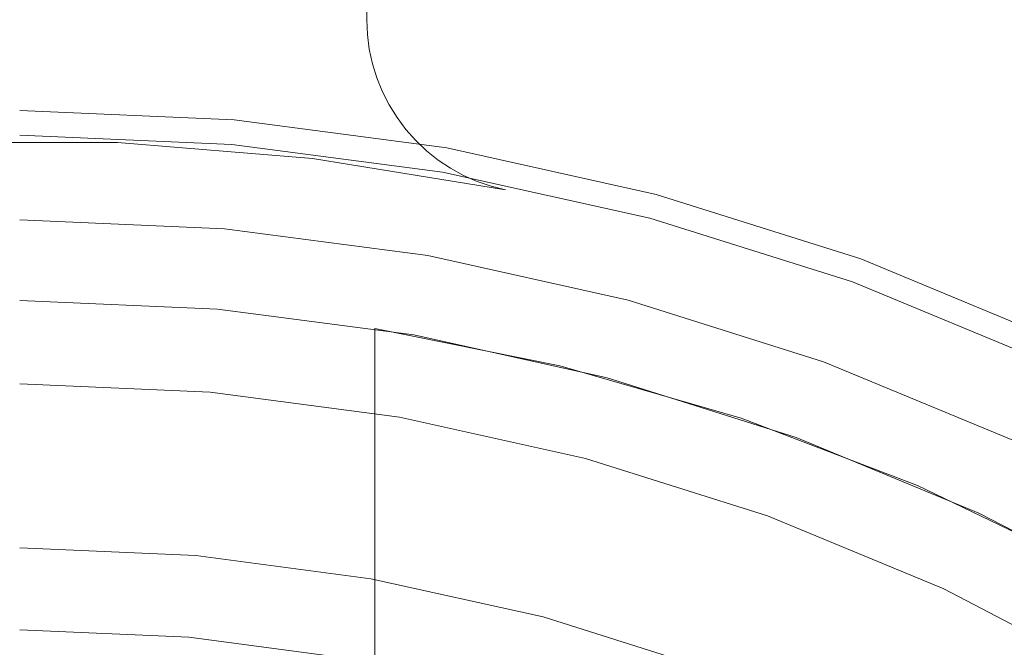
# Model space of a CAD drawing. Header units: inches. Extents: x -412 to -304, y -62 to 18.
# Tile 104 of 256: x -358.073 to -357.364, y -45.673 to -45.221. Entities that reach past the tile are written whole.
import ezdxf

# ---------------------------------------------------------------- set-up
doc = ezdxf.new("R2010")
doc.units = ezdxf.units.IN
doc.header["$LTSCALE"] = 32
doc.header["$MEASUREMENT"] = 0
for name, color, linetype, lineweight in [('Black', 7, 'Continuous', 18), ('DashLine', 7, 'Continuous', 13), ('Drawing', 7, 'Continuous', 18), ('Metal_MP', 7, 'Continuous', 5), ('None', 7, 'Continuous', 18), ('SolidLine', 7, 'Continuous', 15), ('TIMotion-Frame', 7, 'Continuous', 18), ('Wood_1-H', 7, 'Continuous', 13)]:
    doc.layers.add(name, color=color, linetype=linetype, lineweight=lineweight)

# ---------------------------------------------------------------- blocks, each defined once
blk = doc.blocks.new('Group-20')
at = {"layer": 'Black'}
for points in [[(-34.54794, 16.53613, 28.9791), (34.54794, 16.53613, 28.9791), (34.54794, -16.53613, 28.9791), (-34.54794, -16.53613, 28.9791)], [(-34.54794, 16.53613, 27.70079), (34.54794, 16.53613, 27.70079), (34.54794, -16.53613, 27.70079), (-34.54794, -16.53613, 27.70079)]]:
    blk.add_3dface(points, dxfattribs=at)
at = {"layer": 'Wood_1-H'}
for points in [[(-35.96494, 17.95313, 28.99879), (35.96494, 17.95313, 28.99879), (35.96494, -17.95313, 28.99879), (-35.96494, -17.95313, 28.99879)], [(-35.96494, 17.95313, 28.9791), (35.96494, 17.95313, 28.9791), (35.96494, -17.95313, 28.9791), (-35.96494, -17.95313, 28.9791)]]:
    blk.add_3dface(points, dxfattribs=at)
blk = doc.blocks.new('MPHtAdjColumn (3D)')
at = {"layer": 'Metal_MP'}
for points, invisible_edges in [([(1.4159, 0.81747, 23.4936), (1.48176, 0.69095, 23.4936), (1.58966, 0.74127, 23.4936), (1.51901, 0.877, 23.4936)], 10), ([(1.51901, 0.877, 2.3125), (1.58966, 0.74127, 2.3125), (1.48176, 0.69095, 2.3125), (1.4159, 0.81747, 2.3125)], 10), ([(1.48176, 0.69095, 2.3125), (1.48176, 0.69095, 23.4936), (1.4159, 0.81747, 23.4936), (1.4159, 0.81747, 2.3125)], 5), ([(0.93262, 0.72684, 2.90305), (0.93348, 0.70711, 2.90305), (1.50156, 0.64664, 2.90305), (1.44267, 0.76913, 2.90305)], 10), ([(0.93348, 0.70711, 2.76919), (0.93262, 0.72684, 2.76919), (1.44267, 0.76913, 2.76919), (1.50156, 0.64664, 2.76919)], 10), ([(1.44267, 0.76913, 2.76919), (1.44267, 0.76913, 2.90305), (1.50156, 0.64664, 2.90305), (1.50156, 0.64664, 2.76919)], 5), ([(1.48176, 0.69095, 23.4936), (1.53634, 0.55918, 23.4936), (1.64822, 0.5999, 23.4936), (1.58966, 0.74127, 23.4936)], 10), ([(1.58966, 0.74127, 2.3125), (1.64822, 0.5999, 2.3125), (1.53634, 0.55918, 2.3125), (1.48176, 0.69095, 2.3125)], 10), ([(1.58966, 0.74127, 2.3125), (1.58966, 0.74127, 23.4936), (1.64822, 0.5999, 23.4936), (1.64822, 0.5999, 2.3125)], 5), ([(1.50156, 0.64664, 2.90305), (0.93348, 0.70711, 2.90305), (0.93262, 0.68738, 2.90305)], 9), ([(1.50156, 0.64664, 2.76919), (0.93262, 0.68738, 2.76919), (0.93348, 0.70711, 2.76919)], 9), ([(1.53634, 0.55918, 2.3125), (1.53634, 0.55918, 23.4936), (1.48176, 0.69095, 23.4936), (1.48176, 0.69095, 2.3125)], 5), ([(0.93262, 0.68738, 2.90305), (0.93005, 0.6678, 2.90305), (1.55008, 0.51969, 2.90305), (1.50156, 0.64664, 2.90305)], 10), ([(1.50156, 0.64664, 2.76919), (1.55008, 0.51969, 2.76919), (0.93005, 0.6678, 2.76919), (0.93262, 0.68738, 2.76919)], 10), ([(1.55008, 0.51969, 2.90305), (0.93005, 0.6678, 2.90305), (0.92577, 0.64852, 2.90305)], 9), ([(0.92577, 0.64852, 2.76919), (0.93005, 0.6678, 2.76919), (1.55008, 0.51969, 2.76919)], 10), ([(0.92577, 0.64852, 2.90305), (0.91983, 0.62968, 2.90305), (1.58789, 0.38914, 2.90305), (1.55008, 0.51969, 2.90305)], 10), ([(1.55008, 0.51969, 2.76919), (1.58789, 0.38914, 2.76919), (0.91983, 0.62968, 2.76919), (0.92577, 0.64852, 2.76919)], 10), ([(1.50156, 0.64664, 2.76919), (1.50156, 0.64664, 2.90305), (1.55008, 0.51969, 2.90305), (1.55008, 0.51969, 2.76919)], 5), ([(0.91983, 0.62968, 2.90305), (0.91227, 0.61144, 2.90305), (1.61473, 0.25591, 2.90305), (1.58789, 0.38914, 2.90305)], 10), ([(1.58789, 0.38914, 2.76919), (1.61473, 0.25591, 2.76919), (0.91227, 0.61144, 2.76919), (0.91983, 0.62968, 2.76919)], 10), ([(1.61473, 0.25591, 2.90305), (0.91227, 0.61144, 2.90305), (0.90316, 0.59392, 2.90305)], 9), ([(0.90316, 0.59392, 2.76919), (0.91227, 0.61144, 2.76919), (1.61473, 0.25591, 2.76919)], 10), ([(1.69423, 0.45397, 23.4936), (1.64822, 0.5999, 23.4936), (1.53634, 0.55918, 23.4936), (1.57923, 0.42315, 23.4936)], 10), ([(1.57923, 0.42315, 2.3125), (1.53634, 0.55918, 2.3125), (1.64822, 0.5999, 2.3125), (1.69423, 0.45397, 2.3125)], 10), ([(1.64822, 0.5999, 2.3125), (1.64822, 0.5999, 23.4936), (1.69423, 0.45397, 23.4936), (1.69423, 0.45397, 2.3125)], 5), ([(0.90316, 0.59392, 2.90305), (0.89254, 0.57726, 2.90305), (1.61473, 0.25591, 2.90305)], 10), ([(1.61473, 0.25591, 2.76919), (0.89254, 0.57726, 2.76919), (0.90316, 0.59392, 2.76919)], 9), ([(0.89254, 0.57726, 2.90305), (0.88052, 0.56159, 2.90305), (1.61473, 0.25591, 2.90305)], 10), ([(1.61473, 0.25591, 2.76919), (0.88052, 0.56159, 2.76919), (0.89254, 0.57726, 2.76919)], 9), ([(0.88052, 0.56159, 2.90305), (0.86718, 0.54703, 2.90305), (1.61473, 0.25591, 2.90305)], 10), ([(1.61473, 0.25591, 2.76919), (0.86718, 0.54703, 2.76919), (0.88052, 0.56159, 2.76919)], 9), ([(1.57923, 0.42315, 2.3125), (1.57923, 0.42315, 23.4936), (1.53634, 0.55918, 23.4936), (1.53634, 0.55918, 2.3125)], 5), ([(0.90619, 0.25591, 2.90305), (1.61473, 0.25591, 2.90305), (0.86718, 0.54703, 2.90305), (0.85262, 0.53369, 2.90305)], 10), ([(0.85262, 0.53369, 2.76919), (0.86718, 0.54703, 2.76919), (1.61473, 0.25591, 2.76919), (0.90619, 0.25591, 2.76919)], 10), ([(1.55008, 0.51969, 2.76919), (1.55008, 0.51969, 2.90305), (1.58789, 0.38914, 2.90305), (1.58789, 0.38914, 2.76919)], 5), ([(1.57923, 0.42315, 23.4936), (1.6101, 0.2839, 23.4936), (1.72735, 0.30458, 23.4936), (1.69423, 0.45397, 23.4936)], 10), ([(1.69423, 0.45397, 2.3125), (1.72735, 0.30458, 2.3125), (1.6101, 0.2839, 2.3125), (1.57923, 0.42315, 2.3125)], 10), ([(1.69423, 0.45397, 2.3125), (1.69423, 0.45397, 23.4936), (1.72735, 0.30458, 23.4936), (1.72735, 0.30458, 2.3125)], 5), ([(1.6101, 0.2839, 2.3125), (1.6101, 0.2839, 23.4936), (1.57923, 0.42315, 23.4936), (1.57923, 0.42315, 2.3125)], 5), ([(1.58789, 0.38914, 2.76919), (1.58789, 0.38914, 2.90305), (1.61473, 0.25591, 2.90305), (1.61473, 0.25591, 2.76919)], 1), ([(1.74733, 0.15287, 23.4936), (1.72735, 0.30458, 23.4936), (1.6101, 0.2839, 23.4936), (1.62872, 0.14249, 23.4936)], 10), ([(1.62872, 0.14249, 2.3125), (1.6101, 0.2839, 2.3125), (1.72735, 0.30458, 2.3125), (1.74733, 0.15287, 2.3125)], 10), ([(1.72735, 0.30458, 2.3125), (1.72735, 0.30458, 23.4936), (1.74733, 0.15287, 23.4936), (1.74733, 0.15287, 2.3125)], 5), ([(1.62872, 0.14249, 2.3125), (1.62872, 0.14249, 23.4936), (1.6101, 0.2839, 23.4936), (1.6101, 0.2839, 2.3125)], 5), ([(1.62872, 0.14249, 23.4936), (1.63494, 0, 23.4936), (1.754, 0, 23.4936), (1.74733, 0.15287, 23.4936)], 10), ([(1.63494, 0, 2.3125), (1.62872, 0.14249, 2.3125), (1.74733, 0.15287, 2.3125), (1.754, 0, 2.3125)], 10), ([(1.74733, 0.15287, 2.3125), (1.74733, 0.15287, 23.4936), (1.754, 0, 23.4936), (1.754, 0, 2.3125)], 5), ([(1.63494, 0, 2.3125), (1.63494, 0, 23.4936), (1.62872, 0.14249, 23.4936), (1.62872, 0.14249, 2.3125)], 5)]:
    blk.add_3dface(points, dxfattribs=dict(at, invisible_edges=invisible_edges))
blk.add_3dface([(0.90619, 0.25591, 2.76919), (1.61473, 0.25591, 2.76919), (1.61473, 0.25591, 2.90305), (0.90619, 0.25591, 2.90305)], dxfattribs=at)
blk = doc.blocks.new('MPHtAdjLeg-16 (3D)')
at = {"layer": 'DashLine', "color": 7}
blk.add_blockref('MPHtAdjColumn (3D)', (0, 0), dxfattribs=at)
blk = doc.blocks.new('MPHtAdjStrut-1086 (3D)')
at = {"layer": 'Metal_MP'}
for points, invisible_edges in [([(19.84048, 0.35, 2.3125), (19.84048, 0.35, 5.3125), (19.81787, 0.21091, 5.3125), (19.81787, 0.21091, 2.3125)], 4), ([(19.81787, 0.21091, 5.3125), (19.84048, 0.35, 5.3125), (19.83789, 0.33962, 5.3125)], 8), ([(19.83789, 0.33962, 2.3125), (19.84048, 0.35, 2.3125), (19.81787, 0.21091, 2.3125)], 8), ([(19.83789, 0.33962, 2.3125), (19.83789, 0.33962, 5.3125), (19.84048, 0.35, 5.3125), (19.84048, 0.35, 2.3125)], 1), ([(19.83789, 0.33962, 5.3125), (19.83443, 0.3295, 5.3125), (19.81787, 0.21091, 5.3125)], 10), ([(19.81787, 0.21091, 2.3125), (19.83443, 0.3295, 2.3125), (19.83789, 0.33962, 2.3125)], 9), ([(19.83443, 0.3295, 2.3125), (19.83443, 0.3295, 5.3125), (19.83789, 0.33962, 5.3125), (19.83789, 0.33962, 2.3125)], 5), ([(19.81787, 0.21091, 5.3125), (19.83443, 0.3295, 5.3125), (19.83011, 0.31972, 5.3125)], 9), ([(19.83011, 0.31972, 2.3125), (19.83443, 0.3295, 2.3125), (19.81787, 0.21091, 2.3125)], 10), ([(19.83011, 0.31972, 2.3125), (19.83011, 0.31972, 5.3125), (19.83443, 0.3295, 5.3125), (19.83443, 0.3295, 2.3125)], 5), ([(19.83011, 0.31972, 5.3125), (19.82497, 0.31033, 5.3125), (19.81787, 0.21091, 5.3125)], 10), ([(19.81787, 0.21091, 2.3125), (19.82497, 0.31033, 2.3125), (19.83011, 0.31972, 2.3125)], 9), ([(19.82497, 0.31033, 2.3125), (19.82497, 0.31033, 5.3125), (19.83011, 0.31972, 5.3125), (19.83011, 0.31972, 2.3125)], 5), ([(19.81787, 0.21091, 5.3125), (19.82497, 0.31033, 5.3125), (19.81906, 0.30143, 5.3125)], 9), ([(19.81906, 0.30143, 2.3125), (19.82497, 0.31033, 2.3125), (19.81787, 0.21091, 2.3125)], 10), ([(19.81906, 0.30143, 2.3125), (19.81906, 0.30143, 5.3125), (19.82497, 0.31033, 5.3125), (19.82497, 0.31033, 2.3125)], 5), ([(19.8124, 0.29306, 2.3125), (19.8124, 0.29306, 5.3125), (19.81906, 0.30143, 5.3125), (19.81906, 0.30143, 2.3125)], 5), ([(19.81906, 0.30143, 5.3125), (19.8124, 0.29306, 5.3125), (19.81787, 0.21091, 5.3125)], 10), ([(19.81787, 0.21091, 2.3125), (19.8124, 0.29306, 2.3125), (19.81906, 0.30143, 2.3125)], 9), ([(19.80505, 0.28529, 2.3125), (19.80505, 0.28529, 5.3125), (19.8124, 0.29306, 5.3125), (19.8124, 0.29306, 2.3125)], 5), ([(19.81787, 0.21091, 5.3125), (19.8124, 0.29306, 5.3125), (19.80505, 0.28529, 5.3125)], 9), ([(19.80505, 0.28529, 2.3125), (19.8124, 0.29306, 2.3125), (19.81787, 0.21091, 2.3125)], 10), ([(19.79706, 0.27818, 2.3125), (19.79706, 0.27818, 5.3125), (19.80505, 0.28529, 5.3125), (19.80505, 0.28529, 2.3125)], 5), ([(19.81787, 0.21091, 5.3125), (19.80505, 0.28529, 5.3125), (19.79706, 0.27818, 5.3125)], 9), ([(19.79706, 0.27818, 2.3125), (19.80505, 0.28529, 2.3125), (19.81787, 0.21091, 2.3125)], 10), ([(19.78849, 0.27177, 2.3125), (19.78849, 0.27177, 5.3125), (19.79706, 0.27818, 5.3125), (19.79706, 0.27818, 2.3125)], 5), ([(19.79706, 0.27818, 5.3125), (19.78849, 0.27177, 5.3125), (19.81787, 0.21091, 5.3125)], 10), ([(19.81787, 0.21091, 2.3125), (19.78849, 0.27177, 2.3125), (19.79706, 0.27818, 2.3125)], 9), ([(19.77941, 0.26612, 2.3125), (19.77941, 0.26612, 5.3125), (19.78849, 0.27177, 5.3125), (19.78849, 0.27177, 2.3125)], 5), ([(19.81787, 0.21091, 5.3125), (19.78849, 0.27177, 5.3125), (19.77941, 0.26612, 5.3125)], 9), ([(19.77941, 0.26612, 2.3125), (19.78849, 0.27177, 2.3125), (19.81787, 0.21091, 2.3125)], 10), ([(19.76988, 0.26127, 2.3125), (19.76988, 0.26127, 5.3125), (19.77941, 0.26612, 5.3125), (19.77941, 0.26612, 2.3125)], 5), ([(19.77941, 0.26612, 5.3125), (19.76988, 0.26127, 5.3125), (19.80654, 0.07046, 5.3125), (19.81787, 0.21091, 5.3125)], 10), ([(19.76988, 0.26127, 2.3125), (19.77941, 0.26612, 2.3125), (19.81787, 0.21091, 2.3125)], 10), ([(19.81787, 0.21091, 2.3125), (19.73929, -0.25183, 2.3125), (19.72869, -0.25046, 2.3125), (19.76988, 0.26127, 2.3125)], 13), ([(19.75996, 0.25725, 2.3125), (19.76988, 0.26127, 2.3125), (19.72869, -0.25046, 2.3125)], 10), ([(19.74975, 0.2541, 2.3125), (19.75996, 0.25725, 2.3125), (19.72869, -0.25046, 2.3125)], 10), ([(19.74975, 0.2541, 2.3125), (19.74975, 0.2541, 5.3125), (19.75996, 0.25725, 5.3125), (19.75996, 0.25725, 2.3125)], 5), ([(19.80654, 0.07046, 5.3125), (19.75996, 0.25725, 5.3125), (19.74975, 0.2541, 5.3125)], 9), ([(19.75996, 0.25725, 2.3125), (19.75996, 0.25725, 5.3125), (19.76988, 0.26127, 5.3125), (19.76988, 0.26127, 2.3125)], 5), ([(19.76988, 0.26127, 5.3125), (19.75996, 0.25725, 5.3125), (19.80654, 0.07046, 5.3125)], 10), ([(-19.718, -0.25, 5.3125), (19.718, -0.25, 5.3125), (19.718, 0.25, 5.3125), (-19.718, 0.25, 5.3125)], 10), ([(-19.718, 0.25, 2.3125), (19.718, 0.25, 2.3125), (19.718, -0.25, 2.3125), (-19.718, -0.25, 2.3125)], 10), ([(19.718, 0.25, 2.3125), (19.718, 0.25, 5.3125), (19.72869, 0.25046, 5.3125), (19.72869, 0.25046, 2.3125)], 4), ([(19.72869, -0.25046, 5.3125), (19.72869, 0.25046, 5.3125), (19.718, 0.25, 5.3125)], 9), ([(19.718, 0.25, 2.3125), (19.72869, 0.25046, 2.3125), (19.72869, -0.25046, 2.3125)], 10), ([(19.718, -0.25, 5.3125), (19.72869, -0.25046, 5.3125), (19.718, 0.25, 5.3125)], 10), ([(19.718, 0.25, 2.3125), (19.72869, -0.25046, 2.3125), (19.718, -0.25, 2.3125)], 9), ([(19.72869, -0.25046, 2.3125), (19.73929, 0.25183, 2.3125), (19.74975, 0.2541, 2.3125)], 9), ([(19.72869, 0.25046, 2.3125), (19.72869, 0.25046, 5.3125), (19.73929, 0.25183, 5.3125), (19.73929, 0.25183, 2.3125)], 5), ([(19.81787, -0.21091, 5.3125), (19.73929, 0.25183, 5.3125), (19.72869, 0.25046, 5.3125), (19.76988, -0.26127, 5.3125)], 13), ([(19.72869, 0.25046, 2.3125), (19.73929, 0.25183, 2.3125), (19.72869, -0.25046, 2.3125)], 10), ([(19.72869, 0.25046, 5.3125), (19.74975, -0.2541, 5.3125), (19.75996, -0.25725, 5.3125)], 9), ([(19.72869, 0.25046, 5.3125), (19.73929, -0.25183, 5.3125), (19.74975, -0.2541, 5.3125)], 9), ([(19.72869, -0.25046, 5.3125), (19.73929, -0.25183, 5.3125), (19.72869, 0.25046, 5.3125)], 10), ([(19.75996, -0.25725, 5.3125), (19.76988, -0.26127, 5.3125), (19.72869, 0.25046, 5.3125)], 10), ([(19.73929, 0.25183, 2.3125), (19.73929, 0.25183, 5.3125), (19.74975, 0.2541, 5.3125), (19.74975, 0.2541, 2.3125)], 5), ([(19.80654, -0.07046, 5.3125), (19.80654, 0.07046, 5.3125), (19.74975, 0.2541, 5.3125), (19.73929, 0.25183, 5.3125)], 10), ([(19.73929, 0.25183, 5.3125), (19.81787, -0.21091, 5.3125), (19.80654, -0.07046, 5.3125)], 9), ([(19.73929, -0.25183, 2.3125), (19.81787, 0.21091, 2.3125), (19.80654, 0.07046, 2.3125)], 9), ([(19.81787, 0.21091, 2.3125), (19.81787, 0.21091, 5.3125), (19.80654, 0.07046, 5.3125), (19.80654, 0.07046, 2.3125)], 5), ([(19.80654, 0.07046, 2.3125), (19.80654, -0.07046, 2.3125), (19.74975, -0.2541, 2.3125), (19.73929, -0.25183, 2.3125)], 10), ([(19.80654, 0.07046, 2.3125), (19.80654, 0.07046, 5.3125), (19.80654, -0.07046, 5.3125), (19.80654, -0.07046, 2.3125)], 5)]:
    blk.add_3dface(points, dxfattribs=dict(at, invisible_edges=invisible_edges))
blk.add_3dface([(-19.718, 0.25, 2.3125), (-19.718, 0.25, 5.3125), (19.718, 0.25, 5.3125), (19.718, 0.25, 2.3125)], dxfattribs=at)
blk = doc.blocks.new('MpHtAdjBase-3 (3D)')
at = {"layer": 'Black', "color": 7, "xscale": -1}
blk.add_blockref('MPHtAdjLeg-16 (3D)', (21.55512, 0), dxfattribs=at)
at = {"layer": 'Black', "color": 7}
blk.add_blockref('MPHtAdjStrut-1086 (3D)', (0, 0), dxfattribs=at)
blk = doc.blocks.new('MPHtAdjLegCoverNoPower (3D)')
at = {"layer": 'Black'}
for points, invisible_edges in [([(-1.38675, 0.97102, 23.67077), (-1.46611, 0.84646, 23.67077), (-1.21039, 0.69882, 23.67077), (-1.14488, 0.80165, 23.67077)], 10), ([(-1.36382, 0.7874, 23.4936), (-1.42726, 0.66554, 23.4936), (-1.60566, 0.74873, 23.4936), (-1.5343, 0.88583, 23.4936)], 10), ([(-1.26669, 0.59067, 23.67077), (-1.21039, 0.69882, 23.67077), (-1.46611, 0.84646, 23.67077), (-1.5343, 0.71546, 23.67077)], 10), ([(-1.26153, 0.72835, 22.23376), (-1.32021, 0.61563, 22.23376), (-1.42726, 0.66554, 22.23376), (-1.36382, 0.7874, 22.23376)], 10), ([(-1.42726, 0.66554, 22.23376), (-1.42726, 0.66554, 23.4936), (-1.36382, 0.7874, 23.4936), (-1.36382, 0.7874, 22.23376)], 5), ([(-1.66481, 0.60594, 23.4936), (-1.60566, 0.74873, 23.4936), (-1.42726, 0.66554, 23.4936), (-1.47983, 0.53861, 23.4936)], 10), ([(-1.66481, 0.60594, 23.4936), (-1.66481, 0.60594, 23.59203), (-1.60566, 0.74873, 23.59203), (-1.60566, 0.74873, 23.4936)], 5), ([(-1.60566, 0.74873, 23.59203), (-1.66481, 0.60594, 23.59203), (-1.59082, 0.57901, 23.67077), (-1.5343, 0.71546, 23.67077)], 10), ([(-1.5343, 0.71546, 23.67077), (-1.59082, 0.57901, 23.67077), (-1.31335, 0.47802, 23.67077), (-1.26669, 0.59067, 23.67077)], 10), ([(-1.47983, 0.53861, 22.23376), (-1.42726, 0.66554, 22.23376), (-1.32021, 0.61563, 22.23376), (-1.36884, 0.49822, 22.23376)], 10), ([(-1.47983, 0.53861, 22.23376), (-1.47983, 0.53861, 23.4936), (-1.42726, 0.66554, 23.4936), (-1.42726, 0.66554, 22.23376)], 5), ([(-1.47983, 0.53861, 23.4936), (-1.52114, 0.40759, 23.4936), (-1.71129, 0.45854, 23.4936), (-1.66481, 0.60594, 23.4936)], 10), ([(-1.71129, 0.45854, 23.4936), (-1.71129, 0.45854, 23.59203), (-1.66481, 0.60594, 23.59203), (-1.66481, 0.60594, 23.4936)], 5), ([(-1.66481, 0.60594, 23.59203), (-1.71129, 0.45854, 23.59203), (-1.63523, 0.43816, 23.67077), (-1.59082, 0.57901, 23.67077)], 10), ([(-1.59082, 0.57901, 23.67077), (-1.63523, 0.43816, 23.67077), (-1.35001, 0.36174, 23.67077), (-1.31335, 0.47802, 23.67077)], 10), ([(-1.36884, 0.49822, 22.23376), (-1.40706, 0.37702, 22.23376), (-1.52114, 0.40759, 22.23376), (-1.47983, 0.53861, 22.23376)], 10), ([(-1.52114, 0.40759, 22.23376), (-1.52114, 0.40759, 23.4936), (-1.47983, 0.53861, 23.4936), (-1.47983, 0.53861, 22.23376)], 5), ([(-1.40706, 0.37702, 23.4936), (-1.36884, 0.49822, 23.4936), (-1.31335, 0.47802, 23.4936), (-1.35001, 0.36174, 23.4936)], 10), ([(-1.36884, 0.49822, 22.23376), (-1.36884, 0.49822, 23.4936), (-1.40706, 0.37702, 23.4936), (-1.40706, 0.37702, 22.23376)], 5), ([(-1.74474, 0.30764, 23.4936), (-1.71129, 0.45854, 23.4936), (-1.52114, 0.40759, 23.4936), (-1.55088, 0.27346, 23.4936)], 10), ([(-1.74474, 0.30764, 23.4936), (-1.74474, 0.30764, 23.59203), (-1.71129, 0.45854, 23.59203), (-1.71129, 0.45854, 23.4936)], 5), ([(-1.71129, 0.45854, 23.59203), (-1.74474, 0.30764, 23.59203), (-1.66719, 0.29397, 23.67077), (-1.63523, 0.43816, 23.67077)], 10), ([(-1.3764, 0.2427, 23.67077), (-1.35001, 0.36174, 23.67077), (-1.63523, 0.43816, 23.67077), (-1.66719, 0.29397, 23.67077)], 10), ([(-1.55088, 0.27346, 22.23376), (-1.52114, 0.40759, 22.23376), (-1.40706, 0.37702, 22.23376), (-1.43456, 0.25295, 22.23376)], 10), ([(-1.55088, 0.27346, 22.23376), (-1.55088, 0.27346, 23.4936), (-1.52114, 0.40759, 23.4936), (-1.52114, 0.40759, 22.23376)], 5), ([(-1.35001, 0.36174, 23.4936), (-1.3764, 0.2427, 23.4936), (-1.43456, 0.25295, 23.4936), (-1.40706, 0.37702, 23.4936)], 10), ([(-1.40706, 0.37702, 22.23376), (-1.40706, 0.37702, 23.4936), (-1.43456, 0.25295, 23.4936), (-1.43456, 0.25295, 22.23376)], 5), ([(-1.76491, 0.15441, 23.4936), (-1.74474, 0.30764, 23.4936), (-1.55088, 0.27346, 23.4936), (-1.56881, 0.13725, 23.4936)], 10), ([(-1.76491, 0.15441, 23.4936), (-1.76491, 0.15441, 23.59203), (-1.74474, 0.30764, 23.59203), (-1.74474, 0.30764, 23.4936)], 5), ([(-1.74474, 0.30764, 23.59203), (-1.76491, 0.15441, 23.59203), (-1.68647, 0.14755, 23.67077), (-1.66719, 0.29397, 23.67077)], 10), ([(-1.39232, 0.12181, 23.67077), (-1.3764, 0.2427, 23.67077), (-1.66719, 0.29397, 23.67077), (-1.68647, 0.14755, 23.67077)], 10), ([(-1.43456, 0.25295, 22.23376), (-1.45115, 0.12696, 22.23376), (-1.56881, 0.13725, 22.23376), (-1.55088, 0.27346, 22.23376)], 10), ([(-1.56881, 0.13725, 22.23376), (-1.56881, 0.13725, 23.4936), (-1.55088, 0.27346, 23.4936), (-1.55088, 0.27346, 22.23376)], 5), ([(-1.45115, 0.12696, 23.4936), (-1.43456, 0.25295, 23.4936), (-1.3764, 0.2427, 23.4936), (-1.39232, 0.12181, 23.4936)], 10), ([(-1.43456, 0.25295, 22.23376), (-1.43456, 0.25295, 23.4936), (-1.45115, 0.12696, 23.4936), (-1.45115, 0.12696, 22.23376)], 5), ([(-1.3764, 0.2427, 23.4936), (-1.3764, 0.2427, 23.67077), (-1.39232, 0.12181, 23.67077), (-1.39232, 0.12181, 23.4936)], 5), ([(-1.56881, 0.13725, 23.4936), (-1.5748, 0, 23.4936), (-1.77165, 0, 23.4936), (-1.76491, 0.15441, 23.4936)], 10), ([(-1.77165, 0, 23.4936), (-1.77165, 0, 23.59203), (-1.76491, 0.15441, 23.59203), (-1.76491, 0.15441, 23.4936)], 5), ([(-1.76491, 0.15441, 23.59203), (-1.77165, 0, 23.59203), (-1.69291, 0, 23.67077), (-1.68647, 0.14755, 23.67077)], 10), ([(-1.68647, 0.14755, 23.67077), (-1.69291, 0, 23.67077), (-1.39764, 0, 23.67077), (-1.39232, 0.12181, 23.67077)], 10), ([(-1.45115, 0.12696, 22.23376), (-1.45669, 0, 22.23376), (-1.5748, 0, 22.23376), (-1.56881, 0.13725, 22.23376)], 10), ([(-1.5748, 0, 22.23376), (-1.5748, 0, 23.4936), (-1.56881, 0.13725, 23.4936), (-1.56881, 0.13725, 22.23376)], 5), ([(-1.39232, 0.12181, 23.4936), (-1.39764, 0, 23.4936), (-1.45669, 0, 23.4936), (-1.45115, 0.12696, 23.4936)], 10), ([(-1.45115, 0.12696, 22.23376), (-1.45115, 0.12696, 23.4936), (-1.45669, 0, 23.4936), (-1.45669, 0, 22.23376)], 5), ([(-1.39232, 0.12181, 23.4936), (-1.39232, 0.12181, 23.67077), (-1.39764, 0, 23.67077), (-1.39764, 0, 23.4936)], 5)]:
    blk.add_3dface(points, dxfattribs=dict(at, invisible_edges=invisible_edges))
blk = doc.blocks.new('TL9-Upper (3D)')
at = {"layer": 'TIMotion-Frame'}
for points in [[(-1.81112, -1.33858, -2.28346), (-1.81112, 5.49213, -2.28346), (1.81092, 5.49213, -2.28346), (1.81092, -1.33858, -2.28346)], [(-2.06693, -1.0315, -0.29528), (2.06693, -1.0315, -0.29528), (2.06693, 5.15748, -0.29528), (-2.06693, 5.15748, -0.29528)]]:
    blk.add_3dface(points, dxfattribs=at)
blk = doc.blocks.new('TEK04-Frame (3D)')
at = {"layer": 'DashLine', "color": 7, "rotation": 270}
blk.add_blockref('TL9-Upper (3D)', (-0.01952, 0, 0.21654), dxfattribs=at)
blk = doc.blocks.new('Group-23')
at = {"layer": 'None'}
blk.add_blockref('Group-20', (0, 0), dxfattribs=at)
at = {"layer": 'SolidLine', "color": 7}
for name, p in [('MpHtAdjBase-3 (3D)', (0, 0)), ('MPHtAdjLegCoverNoPower (3D)', (21.55512, 0))]:
    blk.add_blockref(name, p, dxfattribs=at)
at = {"layer": 'SolidLine', "color": 7, "rotation": 180}
blk.add_blockref('TEK04-Frame (3D)', (21.55512, 0, 27.70079), dxfattribs=at)
blk = doc.blocks.new('MP Ht Adju Rect Table (3D)')
at = {"layer": 'None'}
blk.add_blockref('Group-23', (0, 0), dxfattribs=at)
at = {"layer": 'Drawing', "color": 0, "flags": 1}
for tag in ['Tag', 'Catalog', 'Option1', 'Option2', 'Option3', 'Option4', 'Option5', 'Option6', 'Option7', 'Option8', 'Option9', 'Option10', 'Option11', 'Option12', 'Custom', 'FinishGroup', 'Discount', 'Item2', 'Item3', 'Item6', 'Item9', 'Item10', 'Item12', 'Item13', 'Item16', 'Item19', 'Item20', 'Item21', 'Item22', 'Item23', 'Item24', 'Item25', 'Item8', 'Item18', 'Item1', 'Item4', 'Item5', 'Item7', 'Item11', 'Item14', 'Item15', 'Item17']:
    blk.add_attdef(tag, (-16.60664, -46.53056), '', height=0.00709, dxfattribs=at)

msp = doc.modelspace()

# ---------------------------------------------------------------- block references
at = {"layer": 'Drawing', "rotation": 270}
msp.add_blockref('MP Ht Adju Rect Table (3D)', (-358.07283, -25.50309), dxfattribs=at)

doc.saveas('drawing.dxf')
